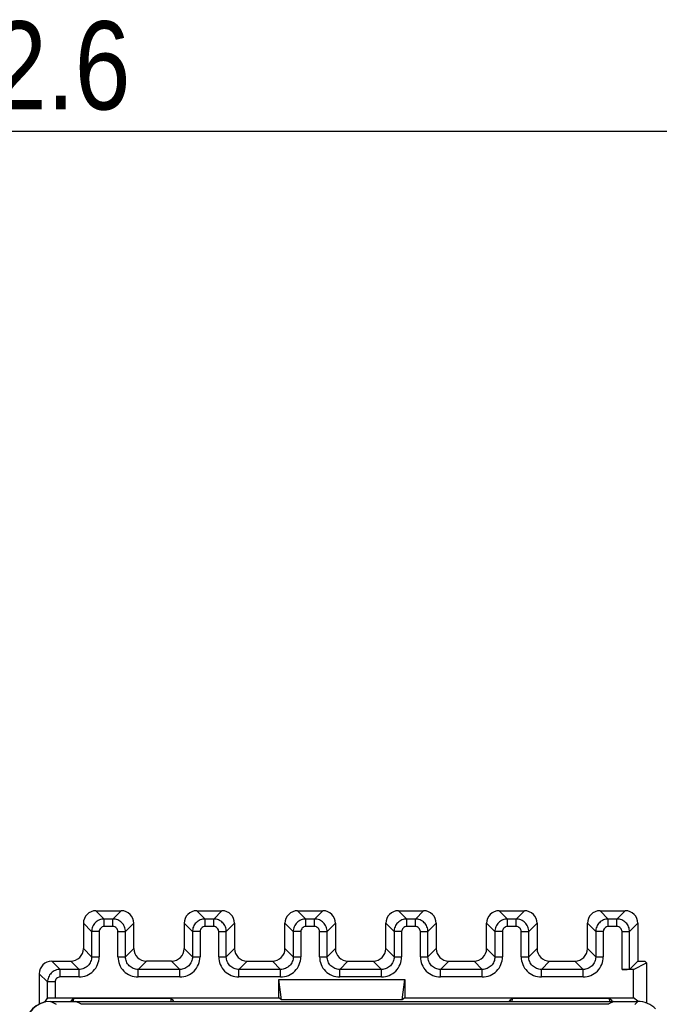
# Model space of a CAD drawing. Header units: millimetres. Extents: x 0 to 420, y 0 to 297.
# Tile 74 of 76: x 286 to 311, y 234 to 273. Entities that reach past the tile are written whole.
import ezdxf

# ---------------------------------------------------------------- set-up
doc = ezdxf.new("R2010")
doc.units = ezdxf.units.MM
doc.header["$LTSCALE"] = 23.1
doc.layers.get('0').update_dxf_attribs({"linetype": 'CONTINUOUS'})
doc.styles.get("Standard").update_dxf_attribs({"font": 'txt', "width": 0.85})
doc.dimstyles.new('DIMSTYLE_2', dxfattribs={"dimtxt": 3.5, "dimasz": 3.5, "dimexe": 1, "dimexo": 0.5, "dimgap": 0.875, "dimtad": 1, "dimdec": 1, "dimdsep": 46, "dimtxsty": 'STANDARD', "dimblk": '_FILLED', "dimblk1": '_FILLED', "dimblk2": '_FILLED', "dimcen": 0.09, "dimadec": 4, "dimazin": 2, "dimtp": 0.15, "dimtm": 0.15, "dimtfac": 1, "dimtdec": 1, "dimtofl": 0, "dimtmove": 0, "dimatfit": 3, "dimldrblk": '_FILLED', "dimfxl": 1, "dimtolj": 1, "dimarcsym": 0})

# ---------------------------------------------------------------- blocks, each defined once
blk = doc.blocks.new('_FILLED')
at = {"color": 0, "linetype": 'BYBLOCK'}
blk.add_solid([(0, 0), (-1, 0.143), (-1, -0.143)], dxfattribs=at)
blk = doc.blocks.new('*D1')
at = {"color": 2, "linetype": 'CONTINUOUS'}
for p, q in [((234.011, 223.896), (234.011, 270.038)), ((336.594, 233.898), (336.594, 270.038)), ((234.011, 269.038), (285.302, 269.038)), ((336.594, 269.038), (285.302, 269.038))]:
    blk.add_line(p, q, dxfattribs=at)
at = {"color": 2, "linetype": 'CONTINUOUS', "xscale": 3.5, "yscale": 3.5, "zscale": 3.5, "rotation": 180}
blk.add_blockref('_FILLED', (234.011, 269.038), dxfattribs=at)
at = {"color": 2, "linetype": 'CONTINUOUS', "xscale": 3.5, "yscale": 3.5, "zscale": 3.5}
blk.add_blockref('_FILLED', (336.594, 269.038), dxfattribs=at)
at = {"color": 2, "linetype": 'CONTINUOUS', "insert": (285.302, 273.413), "char_height": 3.5, "width": 18.375, "attachment_point": 2, "line_spacing_factor": 0.9}
blk.add_mtext('102.6', dxfattribs=at)

msp = doc.modelspace()

# ---------------------------------------------------------------- linework, layer by layer
at = {"color": 9, "linetype": 'CONTINUOUS'}
for p, q in [((288.91106, 238.11542), (289.23931, 237.78718)), ((289.91121, 238.11542), (289.58297, 237.78718)), ((292.91106, 238.11542), (293.23931, 237.78718)), ((293.91121, 238.11542), (293.58297, 237.78718)), ((296.91106, 238.11542), (297.23931, 237.78718)), ((297.91121, 238.11542), (297.58297, 237.78718)), ((300.91106, 238.11542), (301.23931, 237.78718)), ((301.91121, 238.11542), (301.58297, 237.78718)), ((304.91106, 238.11542), (305.23931, 237.78718)), ((305.91121, 238.11542), (305.58297, 237.78718)), ((308.91106, 238.11542), (309.23931, 237.78718)), ((309.91121, 238.11542), (309.58297, 237.78718)), ((288.73938, 237.28725), (288.41114, 237.6155)), ((289.23931, 237.48722), (289.23931, 237.78718)), ((289.58297, 237.78718), (289.23931, 237.78718)), ((289.58297, 237.48722), (289.58297, 237.78718)), ((290.08289, 237.28725), (290.41114, 237.6155)), ((292.73938, 237.28725), (292.41114, 237.6155)), ((293.23931, 237.48722), (293.23931, 237.78718)), ((293.58297, 237.78718), (293.23931, 237.78718)), ((293.58297, 237.48722), (293.58297, 237.78718)), ((294.08289, 237.28725), (294.41114, 237.6155)), ((296.73938, 237.28725), (296.41114, 237.6155)), ((297.23931, 237.48722), (297.23931, 237.78718)), ((297.58297, 237.78718), (297.23931, 237.78718)), ((297.58297, 237.48722), (297.58297, 237.78718)), ((298.08289, 237.28725), (298.41114, 237.6155)), ((300.73938, 237.28725), (300.41114, 237.6155)), ((301.23931, 237.48722), (301.23931, 237.78718)), ((301.58297, 237.78718), (301.23931, 237.78718)), ((301.58297, 237.48722), (301.58297, 237.78718)), ((302.08289, 237.28725), (302.41114, 237.6155)), ((304.73938, 237.28725), (304.41114, 237.6155)), ((305.23931, 237.48722), (305.23931, 237.78718)), ((305.58297, 237.78718), (305.23931, 237.78718)), ((305.58297, 237.48722), (305.58297, 237.78718)), ((306.08289, 237.28725), (306.41114, 237.6155)), ((308.73938, 237.28725), (308.41114, 237.6155)), ((309.23931, 237.48722), (309.23931, 237.78718)), ((309.58297, 237.78718), (309.23931, 237.78718)), ((309.58297, 237.48722), (309.58297, 237.78718)), ((310.08289, 237.28725), (310.41114, 237.6155)), ((288.73938, 237.28725), (288.73938, 236.2871)), ((289.03934, 237.28725), (288.73938, 237.28725)), ((289.03934, 237.28726), (289.03934, 236.2871)), ((289.58297, 237.48722), (289.2393, 237.48722)), ((289.78294, 236.2871), (289.78294, 237.28726)), ((289.78294, 237.28725), (290.08289, 237.28725)), ((290.08289, 236.2871), (290.08289, 237.28725)), ((292.73938, 237.28725), (292.73938, 236.2871)), ((293.03934, 237.28725), (292.73938, 237.28725)), ((293.03934, 237.28726), (293.03934, 236.2871)), ((293.58297, 237.48722), (293.2393, 237.48722)), ((293.78294, 236.2871), (293.78294, 237.28726)), ((293.78294, 237.28725), (294.08289, 237.28725)), ((294.08289, 236.2871), (294.08289, 237.28725)), ((296.73938, 237.28725), (296.73938, 236.2871)), ((297.03934, 237.28725), (296.73938, 237.28725)), ((297.03934, 237.28726), (297.03934, 236.2871)), ((297.58297, 237.48722), (297.2393, 237.48722)), ((297.78294, 236.2871), (297.78294, 237.28726)), ((297.78294, 237.28725), (298.08289, 237.28725)), ((298.08289, 236.2871), (298.08289, 237.28725)), ((300.73938, 237.28725), (300.73938, 236.2871)), ((301.03934, 237.28725), (300.73938, 237.28725)), ((301.03934, 237.28726), (301.03934, 236.2871)), ((301.58297, 237.48722), (301.2393, 237.48722)), ((301.78294, 236.2871), (301.78294, 237.28726)), ((301.78294, 237.28725), (302.08289, 237.28725)), ((302.08289, 236.2871), (302.08289, 237.28725)), ((304.73938, 237.28725), (304.73938, 236.2871)), ((305.03934, 237.28725), (304.73938, 237.28725)), ((305.03934, 237.28726), (305.03934, 236.2871)), ((305.58297, 237.48722), (305.2393, 237.48722)), ((305.78294, 236.2871), (305.78294, 237.28726)), ((305.78294, 237.28725), (306.08289, 237.28725)), ((306.08289, 236.2871), (306.08289, 237.28725)), ((308.73938, 237.28725), (308.73938, 236.2871)), ((309.03934, 237.28725), (308.73938, 237.28725)), ((309.03934, 237.28726), (309.03934, 236.2871)), ((309.58297, 237.48722), (309.2393, 237.48722)), ((309.78294, 235.78203), (309.78294, 237.28726)), ((309.78294, 237.28725), (310.08289, 237.28725)), ((310.08289, 235.78718), (310.08289, 237.28725)), ((288.41114, 236.61535), (288.73938, 236.2871)), ((290.41114, 236.61535), (290.08289, 236.2871)), ((292.41114, 236.61535), (292.73938, 236.2871)), ((294.41114, 236.61535), (294.08289, 236.2871)), ((296.41114, 236.61535), (296.73938, 236.2871)), ((298.41114, 236.61535), (298.08289, 236.2871)), ((300.41114, 236.61535), (300.73938, 236.2871)), ((302.41114, 236.61535), (302.08289, 236.2871)), ((304.41114, 236.61535), (304.73938, 236.2871)), ((306.41114, 236.61535), (306.08289, 236.2871)), ((308.41114, 236.61535), (308.73938, 236.2871)), ((287.16106, 236.11542), (287.48931, 235.78718)), ((288.23946, 235.78718), (287.91121, 236.11542)), ((288.73938, 236.2871), (289.03934, 236.2871)), ((289.78294, 236.2871), (290.08289, 236.2871)), ((290.58281, 235.78718), (290.91106, 236.11542)), ((292.23946, 235.78718), (291.91121, 236.11542)), ((292.73938, 236.2871), (293.03934, 236.2871)), ((293.78294, 236.2871), (294.08289, 236.2871)), ((294.58281, 235.78718), (294.91106, 236.11542)), ((296.23946, 235.78718), (295.91121, 236.11542)), ((296.73938, 236.2871), (297.03934, 236.2871)), ((297.78294, 236.2871), (298.08289, 236.2871)), ((298.58281, 235.78718), (298.91106, 236.11542)), ((300.23946, 235.78718), (299.91121, 236.11542)), ((300.73938, 236.2871), (301.03934, 236.2871)), ((301.78294, 236.2871), (302.08289, 236.2871)), ((302.58281, 235.78718), (302.91106, 236.11542)), ((304.23946, 235.78718), (303.91121, 236.11542)), ((304.73938, 236.2871), (305.03934, 236.2871)), ((305.78294, 236.2871), (306.08289, 236.2871)), ((306.58281, 235.78718), (306.91106, 236.11542)), ((308.23946, 235.78718), (307.91121, 236.11542)), ((308.73938, 236.2871), (309.03934, 236.2871)), ((286.98938, 235.28725), (286.66114, 235.6155)), ((287.48931, 235.48722), (287.48931, 235.78718)), ((288.23946, 235.78718), (287.48931, 235.78718)), ((288.23946, 235.48722), (288.23946, 235.78718)), ((290.58281, 235.48722), (290.58281, 235.78718)), ((292.23946, 235.78718), (290.58281, 235.78718)), ((292.23946, 235.48722), (292.23946, 235.78718)), ((294.58281, 235.48722), (294.58281, 235.78718)), ((296.23946, 235.78718), (294.58281, 235.78718)), ((296.23946, 235.48722), (296.23946, 235.78718)), ((298.58281, 235.48722), (298.58281, 235.78718)), ((300.23946, 235.78718), (298.58281, 235.78718)), ((300.23946, 235.48722), (300.23946, 235.78718)), ((302.58281, 235.48722), (302.58281, 235.78718)), ((304.23946, 235.78718), (302.58281, 235.78718)), ((304.23946, 235.48722), (304.23946, 235.78718)), ((306.58281, 235.48722), (306.58281, 235.78718)), ((308.23946, 235.78718), (306.58281, 235.78718)), ((308.23946, 235.48722), (308.23946, 235.78718)), ((286.98938, 234.65074), (286.98938, 235.28725)), ((287.28934, 235.28725), (286.98938, 235.28725)), ((287.28934, 235.28726), (287.28934, 234.65846)), ((288.23946, 235.48722), (287.4893, 235.48722)), ((292.23946, 235.48722), (290.58281, 235.48722)), ((296.23946, 235.48722), (294.58281, 235.48722)), ((300.23946, 235.48722), (298.58281, 235.48722)), ((304.23946, 235.48722), (302.58281, 235.48722)), ((308.23946, 235.48722), (306.58281, 235.48722)), ((287.34693, 234.39753), (287.11114, 234.51542)), ((310.29329, 234.39753), (310.41118, 234.51542))]:
    msp.add_line(p, q, dxfattribs=at)
at = {"color": 7, "linetype": 'CONTINUOUS'}
for p, q in [((288.91106, 238.11542), (289.91121, 238.11542)), ((292.91106, 238.11542), (293.91121, 238.11542)), ((296.91106, 238.11542), (297.91121, 238.11542)), ((300.91106, 238.11542), (301.91121, 238.11542)), ((304.91106, 238.11542), (305.91121, 238.11542)), ((308.91106, 238.11542), (309.91121, 238.11542)), ((288.41114, 237.6155), (288.41114, 236.61535)), ((290.41114, 236.61535), (290.41114, 237.6155)), ((292.41114, 237.6155), (292.41114, 236.61535)), ((294.41114, 237.6155), (294.41114, 236.61535)), ((296.41114, 236.61535), (296.41114, 237.6155)), ((298.41114, 237.6155), (298.41114, 236.61535)), ((300.41114, 236.61535), (300.41114, 237.6155)), ((302.41114, 237.6155), (302.41114, 236.61535)), ((304.41114, 236.61535), (304.41114, 237.6155)), ((306.41114, 237.6155), (306.41114, 236.61535)), ((308.41114, 236.61535), (308.41114, 237.6155)), ((310.41114, 237.6155), (310.41114, 236.11542)), ((287.16106, 236.11542), (287.91121, 236.11542)), ((291.91121, 236.11542), (290.91106, 236.11542)), ((294.91106, 236.11542), (295.91121, 236.11542)), ((298.91106, 236.11542), (299.91121, 236.11542)), ((302.91106, 236.11542), (303.91121, 236.11542)), ((306.91106, 236.11542), (307.91121, 236.11542)), ((310.41114, 236.11542), (310.08289, 235.78718)), ((310.23383, 235.78203), (310.76114, 236.0456)), ((310.41114, 236.11542), (310.69132, 236.11542)), ((310.69132, 236.11542), (310.76114, 236.0456)), ((310.76114, 236.0456), (310.76114, 234.45172)), ((286.66114, 235.6155), (286.66114, 234.41073)), ((310.23383, 235.78203), (309.78294, 235.78203)), ((310.23383, 234.65846), (310.23383, 235.78203)), ((296.16114, 234.65846), (296.16114, 235.38722)), ((296.2664, 234.57952), (296.16114, 235.38722)), ((296.16114, 235.38722), (301.16114, 235.38722)), ((301.05587, 234.57952), (301.16114, 235.38722)), ((301.16114, 235.38722), (301.16114, 234.65846)), ((286.88232, 234.49012), (286.98938, 234.65074)), ((287.11114, 234.51542), (310.41118, 234.51542)), ((287.28934, 234.65846), (296.16114, 234.65846)), ((287.92974, 234.53018), (287.96113, 234.57727)), ((288.0326, 234.63087), (287.96113, 234.57728)), ((287.96113, 234.51542), (287.96113, 234.57728)), ((288.02593, 234.52058), (288.0326, 234.63087)), ((291.88968, 234.63087), (288.0326, 234.63087)), ((288.33322, 234.40637), (288.11114, 234.51542)), ((291.89666, 234.51542), (291.88968, 234.63087)), ((291.88968, 234.63087), (291.96113, 234.57728)), ((291.96113, 234.57728), (291.96113, 234.51542)), ((292.00237, 234.51542), (291.96113, 234.57728)), ((296.2664, 234.57952), (296.16114, 234.65846)), ((301.05587, 234.57952), (296.2664, 234.57952)), ((301.16114, 234.65846), (301.05587, 234.57952)), ((301.16114, 234.65846), (310.23383, 234.65846)), ((305.32459, 234.52246), (305.36113, 234.57727)), ((305.4326, 234.63087), (305.36113, 234.57728)), ((305.36113, 234.51542), (305.36113, 234.57728)), ((305.42561, 234.51542), (305.4326, 234.63087)), ((309.28968, 234.63087), (305.4326, 234.63087)), ((309.46114, 234.51542), (309.23907, 234.40637)), ((309.29666, 234.51542), (309.28968, 234.63087)), ((309.28968, 234.63087), (309.36113, 234.57728)), ((309.36113, 234.57728), (309.36113, 234.51542)), ((309.40237, 234.51542), (309.36113, 234.57728)), ((310.41015, 234.52624), (310.23383, 234.65846)), ((288.31479, 234.41542), (309.25751, 234.41542))]:
    msp.add_line(p, q, dxfattribs=at)
msp.add_arc((287.10204, 233.51542), 1, 90, 180, dxfattribs=at)
for centre, major_axis, ratio, start_param, end_param in [((288.91121, 237.61535), (-0.35366, 0.35366), 0.99969546, -0.78524587, 0.78524587), ((289.91106, 237.61535), (-0.35366, -0.35366), 0.99969546, 8.63953209, 10.21002383), ((292.91121, 237.61535), (-0.35366, 0.35366), 0.99969546, 5.49793944, 7.06843118), ((293.91106, 237.61535), (0.35366, 0.35366), 0.99969546, 5.49793944, 7.06843118), ((296.91121, 237.61535), (0.35366, -0.35366), 0.99969546, 2.35634678, 3.92683852), ((297.91106, 237.61535), (0.35366, 0.35366), 0.99969546, 5.49793944, 7.06843118), ((300.91121, 237.61535), (0.35366, -0.35366), 0.99969546, 8.63953209, 10.21002383), ((301.91106, 237.61535), (0.35366, 0.35366), 0.99969546, 5.49793944, 7.06843118), ((304.91121, 237.61535), (0.35366, -0.35366), 0.99969546, 2.35634678, 3.92683852), ((305.91106, 237.61535), (0.35366, 0.35366), 0.99969546, 5.49793944, 7.06843118), ((308.91121, 237.61535), (-0.35366, 0.35366), 0.99969546, 5.49793944, 7.06843118), ((309.91106, 237.61535), (0.35366, 0.35366), 0.99969546, 5.49793944, 7.06843118), ((287.91106, 236.6155), (0.35366, -0.35366), 0.99969546, -0.78524587, 0.78524587), ((290.91121, 236.6155), (0.35366, 0.35366), 0.99969546, -3.92683852, -2.35634678), ((291.91106, 236.6155), (0.35366, -0.35366), 0.99969546, -0.78524587, 0.78524587), ((294.91121, 236.6155), (0.35366, 0.35366), 0.99969546, -3.92683852, -2.35634678), ((295.91106, 236.6155), (0.35366, -0.35366), 0.99969546, -0.78524587, 0.78524587), ((298.91121, 236.6155), (0.35366, 0.35366), 0.99969546, -3.92683852, -2.35634678), ((299.91106, 236.6155), (0.35366, -0.35366), 0.99969546, -0.78524587, 0.78524587), ((302.91121, 236.6155), (0.35366, 0.35366), 0.99969546, -3.92683852, -2.35634678), ((303.91106, 236.6155), (0.35366, -0.35366), 0.99969546, -0.78524587, 0.78524587), ((306.91121, 236.6155), (0.35366, 0.35366), 0.99969546, -3.92683852, -2.35634678), ((307.91106, 236.6155), (0.35366, -0.35366), 0.99969546, -0.78524587, 0.78524587), ((287.16121, 235.61535), (-0.35366, 0.35366), 0.99969546, 5.49793944, 7.06843118), ((309.78294, 235.78727), (0.3, 0), 0.01745506, -1.57079633, -0.79412481), ((287.11129, 233.51538), (-0.89461, 0.44727), 0.99980964, -1.10710303, 0.463541)]:
    msp.add_ellipse(centre, major_axis=major_axis, ratio=ratio, start_param=start_param, end_param=end_param, dxfattribs=at)
at = {"color": 9, "linetype": 'CONTINUOUS'}
for points, knots in [([(288.88584, 237.64072), (288.8398, 237.59481), (288.7654, 237.48353), (288.73939, 237.35226), (288.73938, 237.28725)], [0, 0, 0, 0, 0.50002709, 1, 1, 1, 1]), ([(289.23931, 237.78716), (289.17432, 237.78731), (289.04327, 237.76041), (288.93186, 237.68661), (288.88584, 237.64072)], [0, 0, 0, 0, 0.49995956, 1, 1, 1, 1]), ([(289.93643, 237.64072), (289.89052, 237.68676), (289.77924, 237.76116), (289.64798, 237.78716), (289.58297, 237.78718)], [0, 0, 0, 0, 0.50002709, 1, 1, 1, 1]), ([(290.08287, 237.28725), (290.08303, 237.35223), (290.05612, 237.48328), (289.98233, 237.5947), (289.93643, 237.64072)], [0, 0, 0, 0, 0.49995956, 1, 1, 1, 1]), ([(292.88584, 237.64072), (292.8398, 237.59481), (292.7654, 237.48353), (292.73939, 237.35226), (292.73938, 237.28725)], [0, 0, 0, 0, 0.50002709, 1, 1, 1, 1]), ([(293.23931, 237.78716), (293.17432, 237.78731), (293.04327, 237.76041), (292.93186, 237.68661), (292.88584, 237.64072)], [0, 0, 0, 0, 0.49995956, 1, 1, 1, 1]), ([(293.93643, 237.64072), (293.89052, 237.68676), (293.77924, 237.76116), (293.64798, 237.78716), (293.58297, 237.78718)], [0, 0, 0, 0, 0.50002709, 1, 1, 1, 1]), ([(294.08287, 237.28725), (294.08303, 237.35223), (294.05612, 237.48328), (293.98233, 237.5947), (293.93643, 237.64072)], [0, 0, 0, 0, 0.49995956, 1, 1, 1, 1]), ([(296.88584, 237.64072), (296.8398, 237.59481), (296.7654, 237.48353), (296.73939, 237.35226), (296.73938, 237.28725)], [0, 0, 0, 0, 0.50002709, 1, 1, 1, 1]), ([(297.23931, 237.78716), (297.17432, 237.78731), (297.04327, 237.76041), (296.93186, 237.68661), (296.88584, 237.64072)], [0, 0, 0, 0, 0.49995956, 1, 1, 1, 1]), ([(297.93643, 237.64072), (297.89052, 237.68676), (297.77924, 237.76116), (297.64798, 237.78716), (297.58297, 237.78718)], [0, 0, 0, 0, 0.50002709, 1, 1, 1, 1]), ([(298.08287, 237.28725), (298.08303, 237.35223), (298.05612, 237.48328), (297.98233, 237.5947), (297.93643, 237.64072)], [0, 0, 0, 0, 0.49995956, 1, 1, 1, 1]), ([(300.88584, 237.64072), (300.8398, 237.59481), (300.7654, 237.48353), (300.73939, 237.35226), (300.73938, 237.28725)], [0, 0, 0, 0, 0.50002709, 1, 1, 1, 1]), ([(301.23931, 237.78716), (301.17432, 237.78731), (301.04327, 237.76041), (300.93186, 237.68661), (300.88584, 237.64072)], [0, 0, 0, 0, 0.49995956, 1, 1, 1, 1]), ([(301.93643, 237.64072), (301.89052, 237.68676), (301.77924, 237.76116), (301.64798, 237.78716), (301.58297, 237.78718)], [0, 0, 0, 0, 0.50002709, 1, 1, 1, 1]), ([(302.08287, 237.28725), (302.08303, 237.35223), (302.05612, 237.48328), (301.98233, 237.5947), (301.93643, 237.64072)], [0, 0, 0, 0, 0.49995956, 1, 1, 1, 1]), ([(304.88584, 237.64072), (304.8398, 237.59481), (304.7654, 237.48353), (304.73939, 237.35226), (304.73938, 237.28725)], [0, 0, 0, 0, 0.50002709, 1, 1, 1, 1]), ([(305.23931, 237.78716), (305.17432, 237.78731), (305.04327, 237.76041), (304.93186, 237.68661), (304.88584, 237.64072)], [0, 0, 0, 0, 0.49995956, 1, 1, 1, 1]), ([(305.93643, 237.64072), (305.89052, 237.68676), (305.77924, 237.76116), (305.64798, 237.78716), (305.58297, 237.78718)], [0, 0, 0, 0, 0.50002709, 1, 1, 1, 1]), ([(306.08287, 237.28725), (306.08303, 237.35223), (306.05612, 237.48328), (305.98233, 237.5947), (305.93643, 237.64072)], [0, 0, 0, 0, 0.49995956, 1, 1, 1, 1]), ([(308.88584, 237.64072), (308.8398, 237.59481), (308.7654, 237.48353), (308.73939, 237.35226), (308.73938, 237.28725)], [0, 0, 0, 0, 0.50002709, 1, 1, 1, 1]), ([(309.23931, 237.78716), (309.17432, 237.78731), (309.04327, 237.76041), (308.93186, 237.68661), (308.88584, 237.64072)], [0, 0, 0, 0, 0.49995956, 1, 1, 1, 1]), ([(309.93643, 237.64072), (309.89052, 237.68676), (309.77924, 237.76116), (309.64798, 237.78716), (309.58297, 237.78718)], [0, 0, 0, 0, 0.50002709, 1, 1, 1, 1]), ([(310.08287, 237.28725), (310.08303, 237.35223), (310.05612, 237.48328), (309.98233, 237.5947), (309.93643, 237.64072)], [0, 0, 0, 0, 0.49995956, 1, 1, 1, 1]), ([(289.2393, 237.48722), (289.1883, 237.48736), (289.08201, 237.4445), (289.03934, 237.33828), (289.03934, 237.28726)], [0, 0, 0, 0, 0.49992998, 1, 1, 1, 1]), ([(289.78294, 237.28726), (289.78307, 237.33827), (289.74021, 237.44455), (289.63399, 237.48722), (289.58297, 237.48722)], [0, 0, 0, 0, 0.49992967, 1, 1, 1, 1]), ([(293.2393, 237.48722), (293.1883, 237.48736), (293.08201, 237.4445), (293.03934, 237.33828), (293.03934, 237.28726)], [0, 0, 0, 0, 0.49992998, 1, 1, 1, 1]), ([(293.78294, 237.28726), (293.78307, 237.33827), (293.74021, 237.44455), (293.63399, 237.48722), (293.58297, 237.48722)], [0, 0, 0, 0, 0.49992967, 1, 1, 1, 1]), ([(297.2393, 237.48722), (297.1883, 237.48736), (297.08201, 237.4445), (297.03934, 237.33828), (297.03934, 237.28726)], [0, 0, 0, 0, 0.49992998, 1, 1, 1, 1]), ([(297.78294, 237.28726), (297.78307, 237.33827), (297.74021, 237.44455), (297.63399, 237.48722), (297.58297, 237.48722)], [0, 0, 0, 0, 0.49992967, 1, 1, 1, 1]), ([(301.2393, 237.48722), (301.1883, 237.48736), (301.08201, 237.4445), (301.03934, 237.33828), (301.03934, 237.28726)], [0, 0, 0, 0, 0.49992998, 1, 1, 1, 1]), ([(301.78294, 237.28726), (301.78307, 237.33827), (301.74021, 237.44455), (301.63399, 237.48722), (301.58297, 237.48722)], [0, 0, 0, 0, 0.49992967, 1, 1, 1, 1]), ([(305.2393, 237.48722), (305.1883, 237.48736), (305.08201, 237.4445), (305.03934, 237.33828), (305.03934, 237.28726)], [0, 0, 0, 0, 0.49992998, 1, 1, 1, 1]), ([(305.78294, 237.28726), (305.78307, 237.33827), (305.74021, 237.44455), (305.63399, 237.48722), (305.58297, 237.48722)], [0, 0, 0, 0, 0.49992967, 1, 1, 1, 1]), ([(309.2393, 237.48722), (309.1883, 237.48736), (309.08201, 237.4445), (309.03934, 237.33828), (309.03934, 237.28726)], [0, 0, 0, 0, 0.49992998, 1, 1, 1, 1]), ([(309.78294, 237.28726), (309.78307, 237.33827), (309.74021, 237.44455), (309.63399, 237.48722), (309.58297, 237.48722)], [0, 0, 0, 0, 0.49992967, 1, 1, 1, 1]), ([(288.23946, 235.48722), (288.3435, 235.48837), (288.55401, 235.52805), (288.81937, 235.70721), (288.99846, 235.97256), (289.03828, 236.18306), (289.03934, 236.2871)], [0, 0, 0, 0, 0.25002061, 0.50000911, 0.74999006, 1, 1, 1, 1]), ([(288.73937, 236.2871), (288.73949, 236.2221), (288.71271, 236.09102), (288.6389, 235.97958), (288.593, 235.93356)], [0, 0, 0, 0, 0.50000848, 1, 1, 1, 1]), ([(289.78294, 236.2871), (289.78409, 236.18306), (289.82377, 235.97255), (290.00292, 235.70719), (290.26827, 235.5281), (290.47878, 235.48828), (290.58281, 235.48722)], [0, 0, 0, 0, 0.2500206, 0.50000909, 0.74999005, 1, 1, 1, 1]), ([(290.22927, 235.93356), (290.18323, 235.97947), (290.10883, 236.09078), (290.08288, 236.22207), (290.08289, 236.2871)], [0, 0, 0, 0, 0.49997838, 1, 1, 1, 1]), ([(292.23946, 235.48722), (292.3435, 235.48837), (292.55401, 235.52805), (292.81937, 235.70721), (292.99846, 235.97256), (293.03828, 236.18306), (293.03934, 236.2871)], [0, 0, 0, 0, 0.25002062, 0.50000912, 0.74999007, 1, 1, 1, 1]), ([(292.73937, 236.2871), (292.73949, 236.2221), (292.71271, 236.09102), (292.6389, 235.97958), (292.593, 235.93356)], [0, 0, 0, 0, 0.50000848, 1, 1, 1, 1]), ([(293.78294, 236.2871), (293.78409, 236.18306), (293.82377, 235.97255), (294.00292, 235.70719), (294.26827, 235.5281), (294.47878, 235.48828), (294.58281, 235.48722)], [0, 0, 0, 0, 0.2500206, 0.50000909, 0.74999005, 1, 1, 1, 1]), ([(294.22927, 235.93356), (294.18323, 235.97947), (294.10883, 236.09078), (294.08288, 236.22207), (294.08289, 236.2871)], [0, 0, 0, 0, 0.49997838, 1, 1, 1, 1]), ([(296.23946, 235.48722), (296.3435, 235.48837), (296.55401, 235.52805), (296.81937, 235.70721), (296.99846, 235.97256), (297.03828, 236.18306), (297.03934, 236.2871)], [0, 0, 0, 0, 0.25002062, 0.50000912, 0.74999007, 1, 1, 1, 1]), ([(296.73937, 236.2871), (296.73949, 236.2221), (296.71271, 236.09102), (296.6389, 235.97958), (296.593, 235.93356)], [0, 0, 0, 0, 0.50000848, 1, 1, 1, 1]), ([(297.78294, 236.2871), (297.78409, 236.18306), (297.82377, 235.97255), (298.00292, 235.70719), (298.26827, 235.5281), (298.47878, 235.48828), (298.58281, 235.48722)], [0, 0, 0, 0, 0.2500206, 0.50000909, 0.74999005, 1, 1, 1, 1]), ([(298.22927, 235.93356), (298.18323, 235.97947), (298.10883, 236.09078), (298.08288, 236.22207), (298.08289, 236.2871)], [0, 0, 0, 0, 0.49997838, 1, 1, 1, 1]), ([(300.23946, 235.48722), (300.3435, 235.48837), (300.55401, 235.52805), (300.81937, 235.70721), (300.99846, 235.97256), (301.03828, 236.18306), (301.03934, 236.2871)], [0, 0, 0, 0, 0.25002062, 0.50000912, 0.74999007, 1, 1, 1, 1]), ([(300.73937, 236.2871), (300.73949, 236.2221), (300.71271, 236.09102), (300.6389, 235.97958), (300.593, 235.93356)], [0, 0, 0, 0, 0.50000848, 1, 1, 1, 1]), ([(301.78294, 236.2871), (301.78409, 236.18306), (301.82377, 235.97255), (302.00292, 235.70719), (302.26827, 235.5281), (302.47878, 235.48828), (302.58281, 235.48722)], [0, 0, 0, 0, 0.2500206, 0.50000909, 0.74999005, 1, 1, 1, 1]), ([(302.22927, 235.93356), (302.18323, 235.97947), (302.10883, 236.09078), (302.08288, 236.22207), (302.08289, 236.2871)], [0, 0, 0, 0, 0.49997838, 1, 1, 1, 1]), ([(304.23946, 235.48722), (304.3435, 235.48837), (304.55401, 235.52805), (304.81937, 235.70721), (304.99846, 235.97256), (305.03828, 236.18306), (305.03934, 236.2871)], [0, 0, 0, 0, 0.25002062, 0.50000912, 0.74999007, 1, 1, 1, 1]), ([(304.73937, 236.2871), (304.73949, 236.2221), (304.71271, 236.09102), (304.6389, 235.97958), (304.593, 235.93356)], [0, 0, 0, 0, 0.50000848, 1, 1, 1, 1]), ([(305.78294, 236.2871), (305.78409, 236.18306), (305.82377, 235.97255), (306.00292, 235.70719), (306.26827, 235.5281), (306.47878, 235.48828), (306.58281, 235.48722)], [0, 0, 0, 0, 0.2500206, 0.50000909, 0.74999005, 1, 1, 1, 1]), ([(306.22927, 235.93356), (306.18323, 235.97947), (306.10883, 236.09078), (306.08288, 236.22207), (306.08289, 236.2871)], [0, 0, 0, 0, 0.49997838, 1, 1, 1, 1]), ([(308.23946, 235.48722), (308.3435, 235.48837), (308.55401, 235.52805), (308.81937, 235.70721), (308.99846, 235.97256), (309.03828, 236.18306), (309.03934, 236.2871)], [0, 0, 0, 0, 0.25002062, 0.50000912, 0.74999007, 1, 1, 1, 1]), ([(308.73937, 236.2871), (308.73949, 236.2221), (308.71271, 236.09102), (308.6389, 235.97958), (308.593, 235.93356)], [0, 0, 0, 0, 0.50000848, 1, 1, 1, 1]), ([(287.13584, 235.64072), (287.0898, 235.59481), (287.0154, 235.48353), (286.98939, 235.35226), (286.98938, 235.28725)], [0, 0, 0, 0, 0.50002709, 1, 1, 1, 1]), ([(287.48931, 235.78716), (287.42432, 235.78731), (287.29327, 235.76041), (287.18186, 235.68661), (287.13584, 235.64072)], [0, 0, 0, 0, 0.49995956, 1, 1, 1, 1]), ([(288.593, 235.93356), (288.54709, 235.88752), (288.43578, 235.81312), (288.30448, 235.78716), (288.23946, 235.78718)], [0, 0, 0, 0, 0.49997838, 1, 1, 1, 1]), ([(290.58281, 235.78719), (290.51782, 235.78706), (290.38674, 235.81385), (290.27529, 235.88766), (290.22927, 235.93356)], [0, 0, 0, 0, 0.50000848, 1, 1, 1, 1]), ([(292.593, 235.93356), (292.54709, 235.88752), (292.43578, 235.81312), (292.30448, 235.78716), (292.23946, 235.78718)], [0, 0, 0, 0, 0.49997838, 1, 1, 1, 1]), ([(294.58281, 235.78719), (294.51782, 235.78706), (294.38674, 235.81385), (294.27529, 235.88766), (294.22927, 235.93356)], [0, 0, 0, 0, 0.50000848, 1, 1, 1, 1]), ([(296.593, 235.93356), (296.54709, 235.88752), (296.43578, 235.81312), (296.30448, 235.78716), (296.23946, 235.78718)], [0, 0, 0, 0, 0.49997838, 1, 1, 1, 1]), ([(298.58281, 235.78719), (298.51782, 235.78706), (298.38674, 235.81385), (298.27529, 235.88766), (298.22927, 235.93356)], [0, 0, 0, 0, 0.50000848, 1, 1, 1, 1]), ([(300.593, 235.93356), (300.54709, 235.88752), (300.43578, 235.81312), (300.30448, 235.78716), (300.23946, 235.78718)], [0, 0, 0, 0, 0.49997838, 1, 1, 1, 1]), ([(302.58281, 235.78719), (302.51782, 235.78706), (302.38674, 235.81385), (302.27529, 235.88766), (302.22927, 235.93356)], [0, 0, 0, 0, 0.50000848, 1, 1, 1, 1]), ([(304.593, 235.93356), (304.54709, 235.88752), (304.43578, 235.81312), (304.30448, 235.78716), (304.23946, 235.78718)], [0, 0, 0, 0, 0.49997838, 1, 1, 1, 1]), ([(306.58281, 235.78719), (306.51782, 235.78706), (306.38674, 235.81385), (306.27529, 235.88766), (306.22927, 235.93356)], [0, 0, 0, 0, 0.50000848, 1, 1, 1, 1]), ([(308.593, 235.93356), (308.54709, 235.88752), (308.43578, 235.81312), (308.30448, 235.78716), (308.23946, 235.78718)], [0, 0, 0, 0, 0.49997838, 1, 1, 1, 1]), ([(287.4893, 235.48722), (287.43829, 235.48736), (287.33201, 235.4445), (287.28934, 235.33828), (287.28934, 235.28726)], [0, 0, 0, 0, 0.49992982, 1, 1, 1, 1])]:
    msp.add_open_spline(points, degree=3, knots=knots, dxfattribs=at)
at = {"color": 7, "linetype": 'CONTINUOUS'}
for points, knots in [([(286.98938, 234.65074), (286.98976, 234.65131), (286.9924, 234.6516), (286.99681, 234.65249), (287.00445, 234.65306), (287.01959, 234.65416), (287.04485, 234.65521), (287.06662, 234.65589), (287.07906, 234.65621)], [0, 0, 0, 0, 0.02296023, 0.07610396, 0.15964716, 0.27301917, 0.58504621, 1, 1, 1, 1]), ([(287.07906, 234.65621), (287.09414, 234.65659), (287.16422, 234.65802), (287.23432, 234.65846), (287.28934, 234.65846)], [0, 0, 0, 0, 0.21512094, 1, 1, 1, 1]), ([(311.11826, 234.22255), (311.0263, 234.31451), (310.80394, 234.46366), (310.54124, 234.51542), (310.41118, 234.51542)], [0, 0, 0, 0, 0.50000007, 1, 1, 1, 1])]:
    msp.add_open_spline(points, degree=3, knots=knots, dxfattribs=at)

# ---------------------------------------------------------------- dimensions: what is measured, and where the dimension line sits
at = {"color": 2, "linetype": 'CONTINUOUS'}
dim = msp.add_linear_dim(base=(336.5937, 269.03791), p1=(234.01114, 223.39589), p2=(336.5937, 233.39757), dimstyle='DIMSTYLE_2', dxfattribs=at)
dim.commit()
dim.dimension.update_dxf_attribs({"geometry": '*D1', "text_midpoint": (284.80241, 269.03791), "dimtype": 160})

doc.saveas('drawing.dxf')
